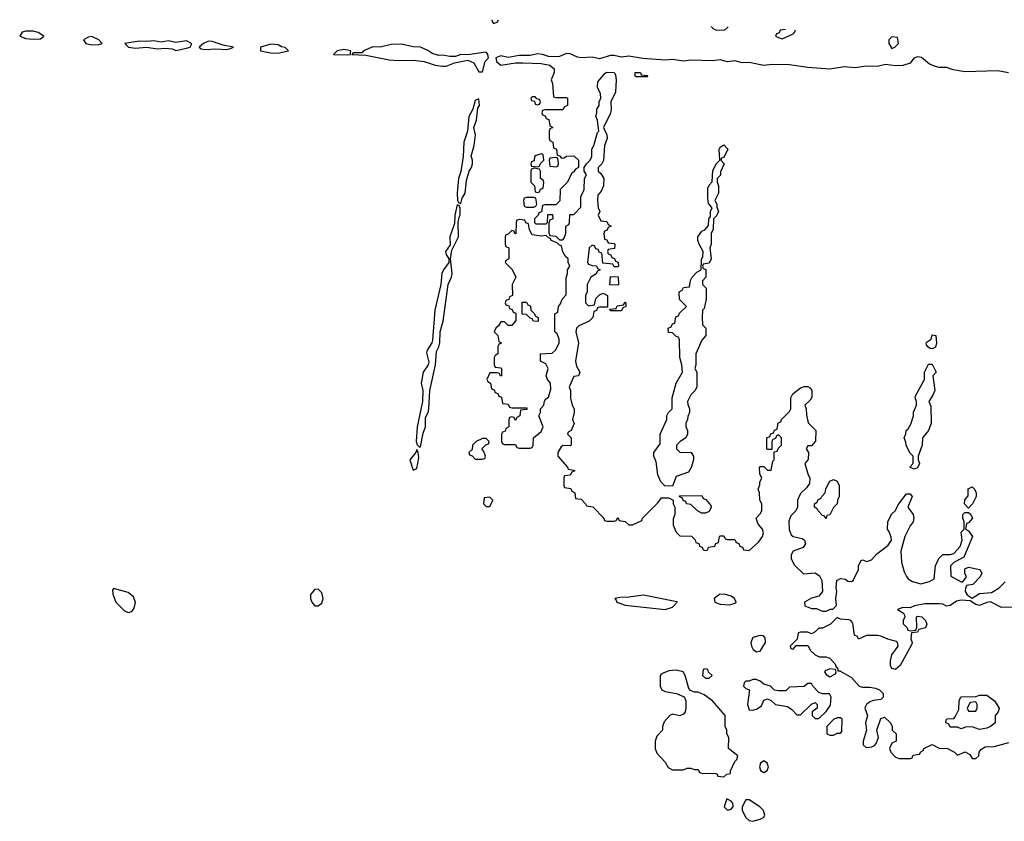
# Model space of a CAD drawing. Header units: inches. Extents: x 2701323 to 2964515, y 494916 to 722124.
# Tile 159 of 256: x 2738396 to 2743786, y 715791 to 720180. Entities that reach past the tile are written whole.
import ezdxf

# ---------------------------------------------------------------- set-up
doc = ezdxf.new("R2010")
doc.units = ezdxf.units.IN
doc.header["$MEASUREMENT"] = 0
for name, color, linetype in [('C7731', 7, 'Continuous'), ('C7732', 7, 'Continuous'), ('C7741', 7, 'Continuous'), ('C7742', 7, 'Continuous')]:
    doc.layers.add(name, color=color, linetype=linetype)

msp = doc.modelspace()

# ---------------------------------------------------------------- linework, layer by layer
at = {"layer": 'C7731', "color": 2, "elevation": 14}
for points in [[(2739760.7, 720000), (2739770, 719998), (2739810, 719997.1), (2739824.9, 720000)], [(2740000, 717046.8), (2739988.1, 717031.9), (2739988, 717010), (2739994.8, 716990), (2740000, 716983.8)]]:
    msp.add_lwpolyline(points, dxfattribs=at)
msp.add_lwpolyline([(2738910, 717066), (2738903.6, 717056.4), (2738906, 717034), (2738922.8, 716990), (2738970, 716942.8), (2738990, 716934), (2739010, 716938.8), (2739022.5, 716957.5), (2739029.3, 716989.3), (2739019.3, 717019.3), (2738990, 717044)], close=True, dxfattribs=at)
at = {"layer": 'C7732', "color": 2, "elevation": 14}
for points in [[(2738430, 720117.4), (2738410, 720111.6), (2738396, 720090), (2738430, 720076.4), (2738470, 720072.4), (2738510, 720074.8), (2738529, 720090), (2738497.2, 720110), (2738470, 720116.4)], [(2738790, 720087), (2738770, 720083.7), (2738746, 720070), (2738758, 720050), (2738766.6, 720046.6), (2738790, 720042.4), (2738830, 720044), (2738848, 720050), (2738829, 720070)], [(2739130, 720064.7), (2739090, 720059.6), (2739050, 720061.6), (2738972, 720050), (2738992, 720030), (2739030, 720023.8), (2739090, 720028.4), (2739150, 720019.3), (2739190, 720023.8), (2739230, 720019.3), (2739250, 720010.7), (2739310, 720024.4), (2739328.7, 720030), (2739336.5, 720043.5), (2739336, 720050), (2739310, 720063.6), (2739250, 720054.7), (2739210, 720063.6), (2739170, 720055.8)], [(2739430, 720061.6), (2739402.8, 720050), (2739378, 720030), (2739390, 720021), (2739410, 720017.3), (2739470, 720020.5), (2739530, 720016), (2739550, 720022), (2739566, 720030), (2739510, 720040.9), (2739450, 720060.5)]]:
    msp.add_lwpolyline(points, close=True, dxfattribs=at)
msp.add_lwpolyline([(2739824.9, 720000), (2739850, 720004.9), (2739868, 720010), (2739850, 720028), (2739830, 720031.5), (2739810, 720041.6), (2739770, 720045.1), (2739714, 720030), (2739714, 720010), (2739760.7, 720000)], dxfattribs=at)
at = {"layer": 'C7741', "color": 2, "elevation": 14}
for points in [[(2740124, 720000), (2740114, 719990), (2740190, 719988), (2740206, 719990), (2740207, 720000)], [(2740271.3, 720000), (2740270, 719998), (2740222, 719998), (2740214, 719990), (2740290, 719985.5), (2740419.3, 719959.3), (2740470, 719955.6), (2740550, 719958), (2740610, 719950.7), (2740670, 719931.3), (2740710, 719924.7), (2740730, 719926), (2740776.5, 719943.5), (2740850, 719958), (2740882.8, 719942.8), (2740910, 719894), (2740930, 719894), (2740944, 719950), (2740962, 719970), (2740959, 719990), (2740951.5, 720000)], [(2740935.7, 720000), (2740850, 719988), (2740810, 719989), (2740782, 719978), (2740750, 719978), (2740710, 719986), (2740690, 719984.5), (2740654.3, 719994.3), (2740646.2, 720000)], [(2743809.5, 719889.5), (2743750, 719899.6), (2743570, 719894.7), (2743505.4, 719905.4), (2743470, 719917.2), (2743430, 719917.2), (2743410, 719922.7), (2743376.5, 719936.5), (2743333.2, 719973.2), (2743310, 719977.2), (2743290, 719968.7), (2743270, 719942), (2743230.5, 719929.5), (2743190, 719927.3), (2743134.8, 719934.8), (2743090, 719923.6), (2743030, 719924.5), (2742970, 719916.2), (2742910, 719922), (2742830, 719909.4), (2742710, 719918), (2742610, 719933.3), (2742514.9, 719934.9), (2742470, 719929.6), (2742390, 719944.4), (2742350, 719942.6), (2742310, 719955.1), (2742270, 719949.6), (2742230, 719959.5), (2742190, 719954.7), (2742070, 719958.4), (2742030, 719953.3), (2741970, 719961.6), (2741930, 719958.7), (2741807.7, 719967.7), (2741730, 719980.7), (2741690, 719974.5), (2741650, 719983.7), (2741630, 719983.7), (2741570, 719966), (2741530, 719974.7), (2741470, 719971.6), (2741450, 719974), (2741410, 719992), (2741390, 719994), (2741350, 719977.6), (2741330, 719975.6), (2741290, 719978.4), (2741258, 719990), (2741230, 719993.3), (2741190, 719982.9), (2741130, 719983.7), (2741070, 719972.3), (2741030, 719981.2), (2741002, 719970), (2741006, 719950), (2741030, 719931.3), (2741110, 719943), (2741150, 719943.1), (2741250, 719939.5), (2741298, 719930), (2741322, 719910), (2741322, 719890), (2741304.7, 719850), (2741312, 719830), (2741318, 719758), (2741330, 719754), (2741390, 719754), (2741394, 719750), (2741394, 719710), (2741378, 719702), (2741370, 719686), (2741270, 719686), (2741258, 719682), (2741254, 719670), (2741258, 719658), (2741272.7, 719652.7), (2741278, 719638), (2741292.7, 719632.7), (2741298, 719598), (2741314, 719590), (2741298, 719582), (2741294, 719570), (2741294, 719530), (2741298, 719518), (2741314, 719510), (2741318, 719478), (2741334, 719470), (2741338, 719438), (2741350, 719434), (2741362, 719422), (2741376.4, 719423.6), (2741390, 719432), (2741430, 719434), (2741454, 719410), (2741454, 719370), (2741438, 719362), (2741430, 719346), (2741418, 719342), (2741394, 719290), (2741354, 719250), (2741352.7, 719187.3), (2741330, 719166), (2741270, 719166), (2741258, 719162), (2741252.7, 719127.3), (2741238, 719122), (2741234, 719110), (2741214, 719090), (2741214, 719070), (2741222, 719062), (2741278, 719062), (2741286, 719070), (2741287.3, 719112.7), (2741312.7, 719112.7), (2741314, 719090), (2741298, 719082), (2741292.7, 719067.3), (2741292.7, 719012.7), (2741298, 718998), (2741330, 718994), (2741350, 718974), (2741370, 718974), (2741376.4, 718983.6), (2741386, 719010), (2741386, 719050), (2741402, 719058), (2741406, 719070), (2741407.3, 719112.7), (2741430, 719114), (2741467.3, 719152.7), (2741468, 719210), (2741486, 719250), (2741488, 719310), (2741498, 719330), (2741486, 719350), (2741486, 719370), (2741498, 719390), (2741518, 719410), (2741528, 719430), (2741528.4, 719471.6), (2741538, 719490), (2741558, 719562), (2741566, 719570), (2741558, 719630), (2741549, 719651), (2741555.3, 719670), (2741555.3, 719690), (2741568, 719710), (2741568, 719730), (2741578, 719750), (2741574.6, 719774.6), (2741558, 719810), (2741560.4, 719839.6), (2741596.4, 719883.6), (2741608.4, 719891.6), (2741650, 719891.3), (2741656.9, 719876.9), (2741661, 719850), (2741656.9, 719783.1), (2741631.3, 719730), (2741634, 719690), (2741630, 719668), (2741591.3, 719590), (2741610.8, 719550), (2741611, 719530), (2741598, 719490), (2741591.6, 719408.4), (2741582, 719390), (2741562, 719370), (2741562, 719350), (2741576.9, 719336.9), (2741594, 719310), (2741592, 719270), (2741579.8, 719240.2), (2741561, 719219), (2741558, 719190), (2741562, 719150), (2741572, 719130), (2741562, 719110), (2741578, 719078), (2741610, 719074), (2741618, 719058), (2741634, 719050), (2741618, 719042), (2741610, 719026), (2741598, 719022), (2741594, 719010), (2741598, 718978), (2741610, 718974), (2741618, 718958), (2741650, 718954), (2741654, 718950), (2741652.7, 718927.3), (2741618, 718922), (2741614, 718910), (2741618, 718898), (2741632.7, 718892.7), (2741638, 718878), (2741652.7, 718872.7), (2741658, 718858), (2741672.7, 718852.7), (2741674, 718830), (2741670, 718826), (2741650, 718826), (2741642, 718842), (2741587.3, 718847.3), (2741582, 718902), (2741567.3, 718907.3), (2741562, 718922), (2741550, 718926), (2741542, 718942), (2741530, 718946), (2741514, 718930), (2741504.7, 718850), (2741510, 718842), (2741530, 718834), (2741552.7, 718832.7), (2741558, 718818), (2741574, 718810), (2741558, 718802), (2741550, 718786), (2741522, 718770), (2741502, 718730), (2741502, 718690), (2741494, 718670), (2741494, 718630), (2741510, 718614), (2741542, 718618), (2741550, 718654), (2741570, 718674), (2741590, 718682), (2741614, 718670), (2741614, 718606), (2741570, 718606), (2741558, 718602), (2741552.7, 718587.3), (2741538, 718582), (2741534, 718550), (2741514, 718530), (2741456.9, 718503.1), (2741444.7, 718490), (2741441, 718470), (2741454, 718410), (2741438, 718310), (2741443.6, 718283.6), (2741462, 718250), (2741454, 718230), (2741430, 718226), (2741404.7, 718170), (2741412, 718150), (2741411.6, 718108.4), (2741421, 718070), (2741431.1, 718048.9), (2741431.3, 718030), (2741422, 717990), (2741431.1, 717968.9), (2741414, 717930), (2741398, 717922), (2741394, 717910), (2741414, 717890), (2741414, 717850), (2741410, 717846), (2741370, 717848), (2741359.6, 717840.4), (2741342, 717810), (2741342, 717790), (2741394, 717730), (2741398, 717718), (2741430, 717714), (2741434, 717710), (2741418, 717702), (2741410, 717686), (2741378, 717682), (2741374, 717670), (2741374, 717630), (2741378, 717618), (2741412.7, 717612.7), (2741418, 717598), (2741434, 717590), (2741438, 717558), (2741470, 717554), (2741494, 717530), (2741498, 717518), (2741532.7, 717512.7), (2741594, 717450), (2741598, 717438), (2741610, 717434), (2741650, 717434), (2741662, 717438), (2741670, 717454), (2741678, 717438), (2741710, 717432), (2741730, 717414), (2741750, 717414), (2741802, 717438), (2741806, 717450), (2741890, 717534), (2741910, 717562), (2741950, 717562), (2741974, 717550), (2741974, 717530), (2741982, 717510), (2741982, 717470), (2741972.7, 717447.3), (2741972.7, 717412.7), (2741990, 717374), (2742010, 717354), (2742072.7, 717352.7), (2742092.7, 717332.7), (2742098, 717318), (2742112.7, 717312.7), (2742118, 717298), (2742132.7, 717292.7), (2742138, 717278), (2742150, 717274), (2742162, 717278), (2742167.3, 717292.7), (2742202, 717298), (2742207.3, 717312.7), (2742222, 717318), (2742226, 717350), (2742230, 717354), (2742250, 717354), (2742258, 717338), (2742270, 717334), (2742310, 717334), (2742318, 717318), (2742332.7, 717312.7), (2742338, 717298), (2742352.7, 717292.7), (2742358, 717278), (2742390, 717274), (2742440.4, 717319.6), (2742462, 717350), (2742468, 717370), (2742462, 717390), (2742438, 717418), (2742428, 717450), (2742450, 717474), (2742458, 717490), (2742458, 717530), (2742448, 717550), (2742446, 717590), (2742438, 717610), (2742447.3, 717632.7), (2742448, 717650), (2742458, 717670), (2742447.3, 717692.7), (2742446, 717730), (2742450, 717734), (2742470, 717734), (2742490, 717714), (2742510, 717714), (2742518, 717762), (2742526, 717770), (2742526, 717814), (2742542, 717818), (2742547.3, 717832.7), (2742566, 717850), (2742566, 717890), (2742550, 717906), (2742538, 717902), (2742532.7, 717887.3), (2742518, 717882), (2742514, 717870), (2742514, 717826), (2742490, 717826), (2742486, 717830), (2742486, 717890), (2742502, 717898), (2742507.3, 717912.7), (2742522, 717918), (2742527.3, 717932.7), (2742542, 717938), (2742547.3, 717972.7), (2742562, 717978), (2742566, 717990), (2742610, 718034), (2742618, 718050), (2742618, 718110), (2742628.9, 718131.1), (2742670, 718164.7), (2742690, 718171.3), (2742710, 718171.3), (2742723.6, 718163.6), (2742732, 718150), (2742732.7, 718112.7), (2742723.6, 718096.4), (2742694, 718070), (2742702, 718050), (2742703.6, 718016.4), (2742712.7, 717972.7), (2742754, 717930), (2742752.7, 717872.7), (2742730, 717846), (2742710, 717846), (2742702, 717830), (2742714, 717810), (2742712.7, 717772.7), (2742694, 717750), (2742710, 717694), (2742722, 717670), (2742719.6, 717640.4), (2742703.6, 717616.4), (2742670, 717586), (2742654, 717550), (2742654, 717510), (2742644.7, 717490), (2742617.3, 717462.7), (2742605.8, 717434.2), (2742608.3, 717388.3), (2742619.8, 717359.8), (2742630, 717350.8), (2742679.1, 717339.1), (2742692, 717330), (2742698, 717310), (2742684.7, 717290), (2742630.6, 717269.4), (2742618.8, 717250), (2742618.8, 717230), (2742634.8, 717194.8), (2742686.4, 717146.4), (2742750, 717151), (2742774.4, 717134.4), (2742786, 717110), (2742791, 717050), (2742770, 717024), (2742730, 717012), (2742692, 716990), (2742694, 716970), (2742730, 716956), (2742756.9, 716956.9), (2742790, 716942), (2742810, 716942), (2742832, 716952), (2742848, 716952), (2742868, 716972), (2742862.7, 717010), (2742869.2, 717050), (2742866, 717070), (2742869, 717110), (2742890, 717121), (2742916, 717116), (2742930, 717106), (2742950, 717104.7), (2742958, 717110), (2742988, 717170), (2742988.4, 717191.6), (2743002, 717218), (2743010, 717222), (2743034, 717214), (2743058, 717222), (2743085.6, 717254.4), (2743150, 717302), (2743168, 717330), (2743167.3, 717347.3), (2743156.4, 717376.4), (2743146, 717390), (2743148.4, 717431.6), (2743170, 717474), (2743188.7, 717491.3), (2743208.7, 717530), (2743250, 717584.7), (2743270, 717584.7), (2743281, 717570), (2743258, 717510), (2743286, 717470), (2743291.3, 717450), (2743286, 717430), (2743270, 717408.7), (2743241, 717350), (2743218.8, 717270), (2743222.8, 717210), (2743237.5, 717157.5), (2743250.4, 717130.4), (2743259.1, 717119.1), (2743283.5, 717103.5), (2743328.7, 717091.3), (2743376.4, 717103.6), (2743402, 717118), (2743408.7, 717190), (2743428, 717230), (2743450, 717251.3), (2743490, 717251.3), (2743510, 717258), (2743544, 717296), (2743555.3, 717330), (2743550, 717374), (2743566, 717390), (2743566, 717430), (2743558, 717450), (2743558, 717470), (2743570, 717482), (2743590, 717482), (2743602, 717470), (2743612, 717450), (2743590, 717426), (2743578, 717422), (2743574, 717390), (2743590, 717382), (2743611.3, 717350), (2743563.6, 717236.4), (2743510, 717208), (2743492, 717190), (2743492.7, 717132.7), (2743550, 717102), (2743558, 717102), (2743578, 717130), (2743568.9, 717148.9), (2743570, 717174), (2743590, 717182), (2743652, 717170), (2743662, 717150), (2743654, 717130), (2743612.7, 717087.3), (2743578, 717082), (2743572.7, 717067.3), (2743572, 717050), (2743582, 717030), (2743610, 717012), (2743650, 717038), (2743716, 717044), (2743758, 717070), (2743790, 717102)], [(2740000, 716983.8), (2740010.9, 716970.9), (2740030, 716970.8), (2740050, 716984.7), (2740058, 717010), (2740050, 717042), (2740030, 717061.2), (2740010, 717059.3), (2740000, 717046.8)], [(2743830, 716963.7), (2743770, 716962), (2743710, 716993.2), (2743690, 716989.6), (2743650, 716972.3), (2743630, 716977.2), (2743598, 716998), (2743550, 717001.6), (2743524.5, 716995.5), (2743490, 716971.8), (2743470, 716969), (2743450, 716979.3), (2743430, 716981.2), (2743350, 716981.2), (2743294, 716970), (2743270, 716959), (2743230, 716962), (2743202, 716950), (2743234, 716930), (2743239.6, 716919.6), (2743242, 716910), (2743232, 716890), (2743232.7, 716872.7), (2743254, 716850), (2743258, 716838), (2743270, 716834), (2743302, 716838), (2743307.3, 716852.7), (2743306, 716910), (2743310, 716914), (2743334, 716910), (2743354, 716890), (2743362, 716870), (2743354, 716850), (2743318, 716842), (2743310, 716826), (2743278, 716822), (2743274, 716790), (2743282, 716770), (2743279.6, 716760.4), (2743215.3, 716644.7), (2743190, 716622), (2743170, 716628), (2743163.7, 716643.7), (2743162.7, 716670), (2743170, 716702), (2743204, 716750), (2743202, 716770), (2743196, 716776), (2743147.6, 716787.6), (2743110, 716805.2), (2743091.3, 716808.7), (2743031.6, 716808.4), (2742988.4, 716788.4), (2742982, 716802), (2742966, 716810), (2742956.4, 716876.4), (2742946, 716890), (2742934.6, 716894.6), (2742890, 716898), (2742870, 716906), (2742834, 716870), (2742791.1, 716848.9), (2742770, 716848), (2742750, 716828), (2742730, 716818), (2742710, 716826), (2742670, 716826), (2742658, 716822), (2742652.7, 716787.3), (2742614, 716750), (2742618, 716738), (2742630, 716734), (2742646, 716754), (2742710, 716754), (2742725.4, 716725.4), (2742750, 716702), (2742771.6, 716691.6), (2742808.9, 716691.1), (2742830, 716684.7), (2742862, 716650), (2742862, 716642), (2742874, 716626), (2742874, 716614), (2742886, 716614), (2742950, 716578), (2742991, 716531), (2743010, 716524.7), (2743050, 716526), (2743079.8, 716519.8), (2743102, 716510), (2743122, 716490), (2743122, 716470), (2743110, 716458), (2743070, 716453.2), (2743050, 716445.2), (2743031, 716430), (2743023.6, 716416.4), (2743022, 716410), (2743036, 716370), (2743026.8, 716330), (2743031.3, 716290), (2743012.7, 716230), (2743013, 716213), (2743013.4, 716210), (2743030, 716195.5), (2743061, 716199), (2743074.7, 716205.3), (2743083.9, 716216.1), (2743097.2, 716250), (2743088.7, 716290), (2743110, 716354), (2743130, 716362), (2743162, 716330), (2743172, 716310), (2743172, 716290), (2743194, 716270), (2743194, 716230), (2743170, 716218), (2743158, 716190), (2743164.7, 716170), (2743190, 716142), (2743210, 716134), (2743270, 716134), (2743282, 716138), (2743287.3, 716152.7), (2743322, 716158), (2743328, 716172), (2743342, 716178), (2743346, 716190), (2743390, 716212), (2743430, 716192), (2743474, 716190), (2743514, 716170), (2743530, 716154), (2743571.1, 716171.1), (2743596.9, 716156.9), (2743610, 716134), (2743630, 716134), (2743646, 716150), (2743648, 716170), (2743656.4, 716183.6), (2743681.2, 716198.8), (2743730, 716201), (2743810, 716222)]]:
    msp.add_lwpolyline(points, dxfattribs=at)
for points in [[(2741770, 719866), (2741766, 719870), (2741766, 719890), (2741794, 719890), (2741798, 719878), (2741830, 719874), (2741834, 719870), (2741830, 719866)], [(2741218, 719758), (2741202, 719758), (2741194, 719750), (2741198, 719738), (2741214, 719734), (2741218, 719718), (2741230, 719714), (2741242, 719718), (2741246, 719730), (2741242, 719742), (2741226, 719746)], [(2740910, 719746), (2740890, 719738), (2740876, 719690), (2740854.8, 719650), (2740847.7, 719570), (2740828, 719510), (2740824, 719430), (2740810.7, 719349.3), (2740797.3, 719310), (2740791, 719230), (2740792, 719192), (2740798, 719178), (2740810, 719174), (2740817.5, 719202.5), (2740835.1, 719230), (2740841.6, 719298.4), (2740856, 719350), (2740869.2, 719370), (2740875.1, 719390), (2740874.5, 719410), (2740866.8, 719433.2), (2740884.5, 719490), (2740891.6, 719550), (2740882.7, 719590), (2740897, 719630), (2740904.7, 719695.3), (2740913.2, 719710)], [(2741970, 717626), (2741928.4, 717628.4), (2741906, 717650), (2741888.7, 717688.7), (2741879.3, 717759.3), (2741868, 717790), (2741868, 717810), (2741902, 717858), (2741902, 717910), (2741938, 717990), (2741938, 718010), (2741948, 718030), (2741968, 718050), (2741968, 718110), (2741989, 718190), (2742024, 718250), (2742021.2, 718290), (2742009, 718330), (2742007.3, 718427.3), (2742002, 718442), (2741990, 718446), (2741970, 718466), (2741947.3, 718467.3), (2741946, 718490), (2741962, 718498), (2741970, 718514), (2741982, 718518), (2741987.3, 718552.7), (2742002, 718558), (2742007.3, 718572.7), (2742046, 718610), (2742007.3, 718647.3), (2742006, 718690), (2742022, 718698), (2742030, 718714), (2742062, 718718), (2742068.4, 718751.6), (2742078, 718770), (2742103.1, 718796.9), (2742126, 718810), (2742127.3, 718867.3), (2742136.4, 718883.6), (2742138, 718910), (2742115.3, 718950), (2742108, 718970), (2742108, 718990), (2742130, 719022), (2742146, 719030), (2742167.3, 719052.7), (2742168.7, 719090), (2742178, 719102), (2742178, 719130), (2742186, 719150), (2742167.3, 719172.7), (2742162, 719202), (2742163.1, 719256.9), (2742170, 719274), (2742187.3, 719292.7), (2742190, 719354), (2742210, 719392), (2742228, 719410), (2742225.2, 719470), (2742230, 719482), (2742250, 719494), (2742272, 719470), (2742250, 719426), (2742238, 719422), (2742234, 719410), (2742252, 719390), (2742232.7, 719347.3), (2742231.6, 719328.4), (2742214, 719310), (2742214, 719290), (2742222, 719270), (2742222, 719230), (2742202, 719190), (2742212, 719170), (2742212.7, 719152.7), (2742222, 719130), (2742210, 719106), (2742194, 719090), (2742192.7, 719032.7), (2742182, 719010), (2742182, 718950), (2742174, 718930), (2742182, 718870), (2742170, 718846), (2742138, 718842), (2742134, 718830), (2742138, 718818), (2742152, 718812), (2742152, 718770), (2742134, 718750), (2742134, 718730), (2742154, 718710), (2742154, 718650), (2742142, 718598), (2742134, 718590), (2742132, 718550), (2742134, 718510), (2742152, 718490), (2742152, 718450), (2742130, 718426), (2742098, 718350), (2742098, 718290), (2742092, 718270), (2742102, 718250), (2742102, 718170), (2742094, 718150), (2742070, 718126), (2742052, 718090), (2742052.7, 718072.7), (2742062, 718050), (2742062, 718030), (2742052.7, 718007.3), (2742052, 717990), (2742042, 717970), (2742042, 717950), (2742052, 717930), (2742052, 717910), (2742042, 717890), (2742012, 717870), (2741992, 717850), (2741992, 717830), (2742010, 717812), (2742072, 717810), (2742084.7, 717790), (2742084.7, 717770), (2742071.6, 717728.4), (2742056.9, 717703.1), (2741990, 717678)], [(2741250, 719446), (2741223.6, 719436.4), (2741214, 719430), (2741212.7, 719407.3), (2741198, 719402), (2741194, 719390), (2741198, 719378), (2741230, 719374), (2741242, 719378), (2741247.3, 719392.7), (2741266, 719410), (2741262, 719442)], [(2741330, 719426), (2741298, 719422), (2741294, 719410), (2741298, 719378), (2741330, 719374), (2741342, 719378), (2741346, 719390), (2741342, 719422)], [(2741210, 719366), (2741198, 719362), (2741194, 719350), (2741194, 719290), (2741214, 719270), (2741218, 719238), (2741230, 719234), (2741242, 719238), (2741247.3, 719252.7), (2741262, 719258), (2741266, 719290), (2741262, 719302), (2741246, 719310), (2741246, 719350), (2741242, 719362)], [(2740790, 719166), (2740778, 719110), (2740776.9, 719063.1), (2740751.3, 718990), (2740752.7, 718947.3), (2740726, 718910), (2740730, 718894), (2740744.7, 718870), (2740744.7, 718850), (2740716, 718810), (2740707.3, 718790), (2740700.7, 718730), (2740668, 718590), (2740655.3, 718424.7), (2740651.3, 718410), (2740626, 718370), (2740623.5, 718356.5), (2740635.3, 718304.7), (2740631.3, 718290), (2740604, 718250), (2740594, 718190), (2740602.8, 718150), (2740600.7, 718090), (2740571, 717950), (2740566, 717870), (2740571.6, 717851.6), (2740582, 717842), (2740590, 717842), (2740604.1, 717915.9), (2740617.6, 717950), (2740617.5, 718002.5), (2740631.6, 718030), (2740635.6, 718050), (2740640.9, 718150), (2740671.8, 718290), (2740677, 718363), (2740691.2, 718388.8), (2740696.2, 718410), (2740697, 718470), (2740714, 718530), (2740742, 718730), (2740759.3, 718770), (2740762.7, 718790), (2740754, 718870), (2740762, 718918), (2740797.2, 718990), (2740796, 719070), (2740801.2, 719098.8), (2740808, 719110), (2740807.3, 719147.3), (2740802, 719162)], [(2741210, 719206), (2741170, 719206), (2741158, 719202), (2741154, 719190), (2741158, 719158), (2741170, 719154), (2741210, 719154), (2741222, 719158), (2741226, 719170), (2741222, 719202)], [(2741130, 719086), (2741118, 719082), (2741114, 719070), (2741112.7, 719007.3), (2741106, 719010), (2741102, 719022), (2741090, 719026), (2741070, 719006), (2741058, 719002), (2741054, 718990), (2741054, 718950), (2741058, 718938), (2741074, 718930), (2741074, 718870), (2741058, 718862), (2741054, 718850), (2741092.7, 718812.7), (2741112, 718770), (2741092, 718730), (2741094, 718670), (2741078, 718662), (2741072.7, 718647.3), (2741058, 718642), (2741054, 718630), (2741058, 718618), (2741072.7, 718612.7), (2741078, 718598), (2741092.7, 718592.7), (2741098, 718578), (2741112.7, 718572.7), (2741112.7, 718532.7), (2741090, 718506), (2741070, 718506), (2741050, 718526), (2741030, 718526), (2741016.9, 718503.1), (2741002, 718490), (2740994, 718470), (2741014, 718450), (2741018, 718418), (2741034, 718410), (2741018, 718402), (2741014, 718390), (2741014, 718350), (2740998, 718342), (2740994, 718330), (2740994, 718290), (2740998, 718278), (2741030, 718274), (2741034, 718270), (2741034, 718230), (2741027.3, 718227.3), (2741022, 718242), (2741010, 718246), (2740970, 718246), (2740954, 718210), (2740958, 718198), (2740974, 718190), (2740978, 718158), (2740992.7, 718152.7), (2740998, 718138), (2741012.7, 718132.7), (2741018, 718118), (2741032.7, 718112.7), (2741038, 718078), (2741070, 718074), (2741078, 718058), (2741090, 718054), (2741170, 718054), (2741174, 718050), (2741170, 718046), (2741138, 718042), (2741134, 718010), (2741118, 718002), (2741110, 717986), (2741102, 718002), (2741090, 718006), (2741078, 718002), (2741074, 717990), (2741074, 717950), (2741058, 717942), (2741052.7, 717927.3), (2741038, 717922), (2741034, 717910), (2741034, 717870), (2741038, 717858), (2741050, 717854), (2741110, 717854), (2741118, 717838), (2741130, 717834), (2741190, 717834), (2741202, 717838), (2741206, 717850), (2741208, 717890), (2741250, 717924.7), (2741262, 717950), (2741238, 718010), (2741246, 718030), (2741246, 718050), (2741266, 718070), (2741268.4, 718091.6), (2741276.4, 718103.6), (2741290, 718114), (2741303.1, 718156.9), (2741302, 718190), (2741286, 718210), (2741278, 718230), (2741288, 718270), (2741275.3, 718295.3), (2741246, 718310), (2741246, 718350), (2741310, 718354), (2741330, 718372), (2741348.7, 718410), (2741348.7, 718430), (2741339, 718459), (2741326, 718470), (2741326, 718570), (2741342, 718578), (2741346, 718610), (2741356.4, 718623.6), (2741366, 718650), (2741387.3, 718672.7), (2741387.3, 718767.3), (2741395.3, 718790), (2741395.3, 718810), (2741408, 718830), (2741398, 718850), (2741398, 718870), (2741383.1, 718883.1), (2741368.4, 718908.4), (2741362, 718942), (2741350, 718946), (2741338, 718958), (2741306, 718970), (2741302, 718982), (2741290, 718986), (2741278, 718998), (2741250, 718995.3), (2741202, 719002), (2741186, 719030), (2741182, 719062), (2741167.3, 719067.3), (2741162, 719082)], [(2741670, 718726), (2741627.3, 718727.3), (2741630, 718774), (2741672.7, 718772.7), (2741674, 718730)], [(2741230, 718528), (2741208.4, 718528.4), (2741202, 718542), (2741190, 718546), (2741170, 718566), (2741147.3, 718567.3), (2741147.3, 718632.7), (2741170, 718634), (2741178, 718618), (2741192.7, 718612.7), (2741194, 718590), (2741214, 718570), (2741218, 718558), (2741234, 718550), (2741234, 718530)], [(2741630, 718586), (2741626, 718594), (2741662, 718598), (2741667.3, 718612.7), (2741702, 718618), (2741710, 718634), (2741714, 718630), (2741714, 718610), (2741698, 718602), (2741690, 718586)], [(2743390, 718378), (2743380.4, 718380.4), (2743368, 718388), (2743360.4, 718400.4), (2743358, 718410), (2743363.1, 718416.9), (2743386, 718430), (2743390, 718454), (2743411.6, 718451.6), (2743414, 718410), (2743410, 718386)], [(2743290, 717718), (2743269.2, 717729.2), (2743286, 717750), (2743286, 717790), (2743270, 717806), (2743248.4, 717848.4), (2743247.3, 717867.3), (2743238, 717890), (2743247.3, 717912.7), (2743248, 717930), (2743260.4, 717939.6), (2743274.6, 717965.4), (2743288, 718010), (2743288.4, 718031.6), (2743306, 718070), (2743306, 718090), (2743298, 718110), (2743300.4, 718119.6), (2743348, 718210), (2743348, 718250), (2743370, 718294), (2743390, 718294), (2743412, 718250), (2743394, 718230), (2743406, 718150), (2743395.3, 718124.7), (2743372, 718090), (2743383.6, 718063.6), (2743384.7, 717970), (2743371.3, 717930), (2743338, 717890), (2743336, 717850), (2743314, 717790), (2743314, 717770), (2743322, 717750), (2743310, 717726)], [(2740950, 717886), (2740930, 717886), (2740894, 717870), (2740874, 717850), (2740872.7, 717827.3), (2740854, 717810), (2740858, 717798), (2740872.7, 717792.7), (2740890, 717774), (2740930, 717774), (2740942, 717778), (2740946, 717790), (2740936.4, 717816.4), (2740926, 717830), (2740947.3, 717852.7), (2740962, 717858), (2740966, 717870)], [(2740570, 717826), (2740564.7, 717810), (2740531.3, 717770), (2740550, 717714), (2740570, 717722), (2740581.2, 717781.2), (2740578, 717810)], [(2742810, 717448), (2742802, 717462), (2742790, 717466), (2742766, 717490), (2742762, 717502), (2742746, 717510), (2742746, 717530), (2742762, 717538), (2742767.3, 717552.7), (2742782, 717558), (2742786, 717570), (2742806, 717590), (2742808.4, 717611.6), (2742830, 717654), (2742850, 717662), (2742870, 717654), (2742882, 717630), (2742882, 717570), (2742872, 717550), (2742870.9, 717529.1), (2742851.1, 717508.9), (2742830, 717468), (2742814, 717466)], [(2743590, 717506), (2743568.4, 717528.4), (2743568.9, 717551.1), (2743587.3, 717572.7), (2743588.4, 717611.6), (2743610, 717622), (2743622, 717610), (2743632, 717590), (2743632, 717570), (2743611.6, 717528.4)], [(2740970, 717566), (2740938, 717562), (2740934, 717530), (2740950, 717514), (2740970, 717514), (2740986, 717550)], [(2742130, 717478), (2742106, 717490), (2742070, 717526), (2742046, 717530), (2742042, 717542), (2742030, 717546), (2742022, 717562), (2742007.3, 717567.3), (2742007.3, 717572.7), (2742130, 717574), (2742138, 717558), (2742152.7, 717552.7), (2742179.6, 717519.6), (2742182, 717510), (2742170, 717488), (2742150, 717478)], [(2741810, 717029.5), (2741730, 717018), (2741682.8, 717017.2), (2741654, 717010), (2741662, 717002), (2741664.7, 716990), (2741710, 716974), (2741930, 716950.7), (2741970, 716962.8), (2741995.3, 716990), (2741992.9, 716992.9)], [(2742254.2, 717034.2), (2742227.5, 717032.5), (2742198, 717010), (2742202, 716990), (2742230, 716979.1), (2742283.2, 716976.8), (2742310, 716984.7), (2742318, 716990), (2742309, 717010), (2742290, 717022.7)], [(2742450, 716808), (2742410, 716798), (2742398, 716770), (2742401, 716750), (2742410.9, 716730.9), (2742430, 716718), (2742450, 716722), (2742478, 716770), (2742476.4, 716796.4), (2742467.3, 716807.3)], [(2742150, 716626), (2742138, 716622), (2742134, 716590), (2742150, 716574), (2742170, 716574), (2742186, 716590), (2742167.3, 716607.3), (2742162, 716622)], [(2742830, 716626), (2742805.4, 716614.6), (2742802, 716610), (2742810, 716594), (2742830, 716582), (2742862, 716598), (2742866, 716610), (2742862, 716622)], [(2741990, 716619), (2741950, 716615.3), (2741910, 716598), (2741902, 716590), (2741902, 716530), (2741911.6, 716511.6), (2741930, 716502), (2741991.1, 716491.1), (2742032.7, 716472.7), (2742042, 716450), (2742042, 716410), (2742038, 716390), (2742030, 716378), (2742010, 716368.7), (2741970, 716378), (2741954, 716370), (2741923.6, 716336.4), (2741914, 716310), (2741914, 716290), (2741883.6, 716256.4), (2741874, 716230), (2741874, 716190), (2741883.6, 716163.6), (2741930, 716114), (2741945.4, 716085.4), (2741970, 716072), (2742027.3, 716072.7), (2742050, 716082), (2742070, 716082), (2742090, 716074), (2742110, 716074), (2742118, 716058), (2742130, 716054), (2742207.3, 716052.7), (2742214, 716050), (2742218, 716038), (2742250, 716034), (2742266, 716050), (2742287.3, 716052.7), (2742287.3, 716067.3), (2742310, 716118), (2742322, 716130), (2742328, 716150), (2742275.3, 716190), (2742278, 716250), (2742266, 716270), (2742266, 716290), (2742258, 716310), (2742258, 716370), (2742188, 716450), (2742143.1, 716483.1), (2742110, 716498), (2742090, 716498), (2742067.3, 716507.3), (2742058, 716518), (2742038, 716590), (2742028.7, 716608.7)], [(2742410, 716568), (2742390, 716558), (2742370, 716558), (2742362, 716550), (2742358, 716530), (2742370, 716518), (2742390.9, 716510.9), (2742379.1, 716430), (2742390, 716402), (2742410, 716398.8), (2742433.2, 716406.8), (2742457.2, 716422.8), (2742470, 716454), (2742490, 716462), (2742510, 716452), (2742534, 716430), (2742599.6, 716419.6), (2742623.6, 716403.6), (2742650, 716374), (2742670, 716374), (2742730, 716432), (2742750, 716442), (2742762, 716430), (2742762, 716410), (2742734, 716390), (2742734, 716370), (2742750, 716354), (2742770, 716354), (2742810, 716392), (2742833.6, 716426.4), (2742838, 716470), (2742828, 716488), (2742790, 716488.7), (2742770, 716495.3), (2742738, 716530), (2742730, 716546), (2742710, 716546), (2742690, 716528.7), (2742610, 716526), (2742590, 716506), (2742550, 716506), (2742528.4, 716508.4), (2742506, 716530), (2742470, 716542), (2742450, 716558), (2742427.3, 716567.3)], [(2743650, 716294), (2743610, 716308), (2743572.7, 716307.3), (2743550, 716298), (2743530, 716306), (2743490, 716306), (2743482, 716322), (2743466, 716330), (2743467.3, 716347.3), (2743472.7, 716352.7), (2743510, 716354), (2743516.4, 716363.6), (2743536.4, 716403.6), (2743538, 716450), (2743548.4, 716471.6), (2743630, 716474), (2743650, 716482), (2743690, 716482), (2743731.3, 716450), (2743758, 716410), (2743752, 716390), (2743736, 716370), (2743736, 716330), (2743710, 716309.3), (2743690, 716300.9)], [(2743630, 716446), (2743598, 716442), (2743582, 716410), (2743590, 716394), (2743630, 716394), (2743638, 716410), (2743638, 716430)], [(2742890, 716358), (2742870, 716358), (2742850, 716348), (2742814, 716310), (2742814, 716270), (2742830, 716262), (2742850, 716262), (2742870, 716274), (2742890, 716274), (2742896.4, 716283.6), (2742898, 716350)], [(2742470, 716122), (2742452, 716110), (2742446, 716090), (2742452, 716070), (2742470, 716058), (2742488, 716070), (2742495.3, 716090), (2742488, 716110)], [(2742266, 715914), (2742252, 715870), (2742270, 715852), (2742290, 715858), (2742302, 715870), (2742299, 715890), (2742290, 715902)], [(2742390, 715908.7), (2742370, 715908), (2742351, 715870), (2742350.8, 715850), (2742370, 715811.3), (2742390, 715796), (2742410, 715791), (2742450, 715802), (2742468.4, 715811.6), (2742474.6, 715825.4), (2742468, 715850), (2742448, 715870)]]:
    msp.add_lwpolyline(points, close=True, dxfattribs=at)
at = {"layer": 'C7742', "color": 2, "elevation": 14}
for points in [[(2740980.2, 720179.7), (2740982.8, 720170), (2740990, 720158), (2741010, 720166.8), (2741017.7, 720178.5)], [(2742180.8, 720143.1), (2742194, 720130), (2742210, 720122), (2742256.4, 720123.6), (2742274.7, 720139.9)], [(2742588, 720125.8), (2742558, 720122), (2742552.7, 720107.3), (2742538, 720102), (2742534, 720090), (2742550, 720082), (2742570, 720074), (2742630, 720102), (2742638, 720110), (2742643.3, 720123.3)], [(2740646.2, 720000), (2740630.9, 720010.9), (2740590, 720029.7), (2740550, 720031.1), (2740486.3, 720046.3), (2740430, 720043.4), (2740369.6, 720029.6), (2740330, 720031.2), (2740278, 720010), (2740271.3, 720000)], [(2740207, 720000), (2740208, 720010), (2740170, 720017), (2740134, 720010), (2740124, 720000)], [(2740951.5, 720000), (2740950, 720002), (2740935.7, 720000)]]:
    msp.add_lwpolyline(points, dxfattribs=at)
msp.add_lwpolyline([(2743170, 720086), (2743154, 720070), (2743154, 720050), (2743170, 720022), (2743186, 720030), (2743206, 720050), (2743202, 720082)], close=True, dxfattribs=at)

doc.saveas('drawing.dxf')
